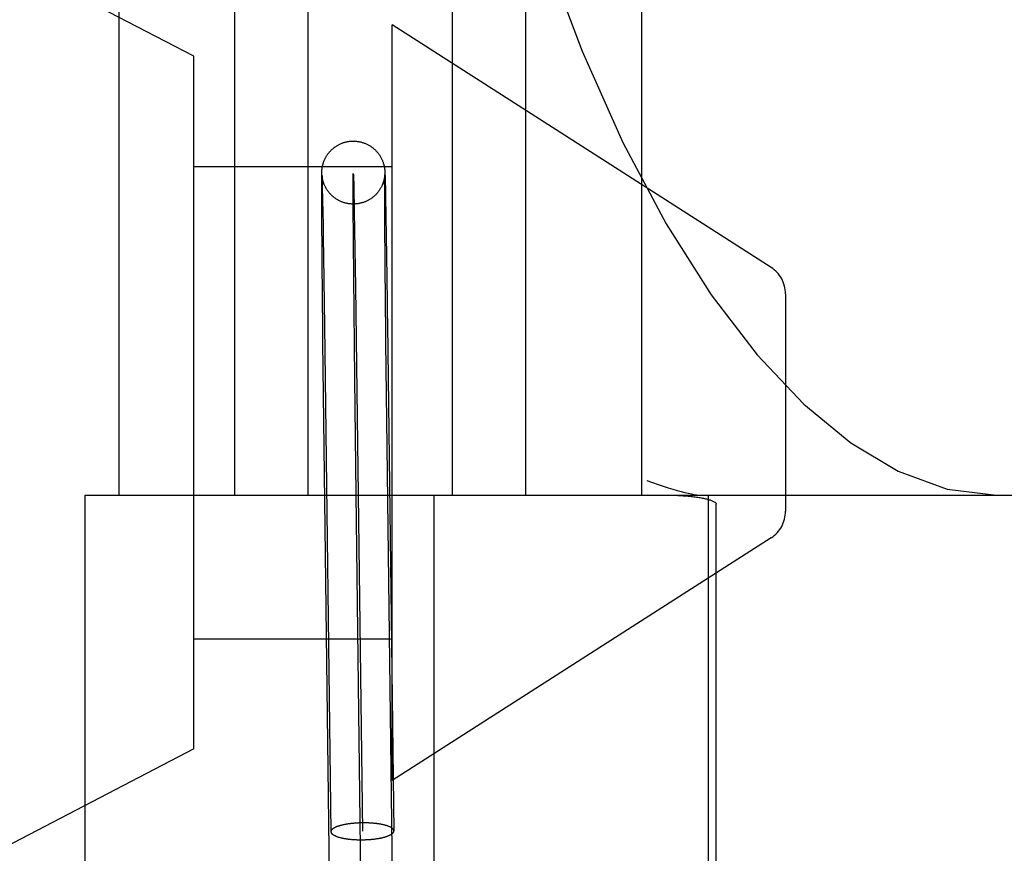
# Model space of a CAD drawing. Header units: inches. Extents: x 0 to 204, y 0 to 132.
# Tile 100 of 113: x 113.529 to 113.842, y 49.363 to 49.628. Entities that reach past the tile are written whole.
import ezdxf

# ---------------------------------------------------------------- set-up
doc = ezdxf.new("R2010")
doc.units = ezdxf.units.IN
doc.header["$LTSCALE"] = 11.243375
doc.header["$MEASUREMENT"] = 0
doc.linetypes.add('HIDDEN', pattern=[0.2, 0.1, -0.1])
doc.layers.add('DEFAULT_2', color=8, linetype='HIDDEN')

msp = doc.modelspace()

# ---------------------------------------------------------------- linework, layer by layer
at = {"layer": 'DEFAULT_2', "color": 8, "linetype": 'HIDDEN'}
for p, q in [((113.5839982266, 49.6164644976), (113.4589982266, 49.6814644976)), ((113.5601847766, 49.6333376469), (113.5601847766, 49.4770876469)), ((113.5969500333, 49.6333376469), (113.5969500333, 49.4770876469)), ((113.6202432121, 49.6333376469), (113.6202432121, 49.4770876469)), ((113.6661263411, 49.6333376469), (113.6661263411, 49.4770876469)), ((113.6894195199, 49.6333376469), (113.6894195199, 49.4770876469)), ((113.7261847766, 49.6333376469), (113.7261847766, 49.4770876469)), ((113.6469982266, 49.3864644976), (113.6469982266, 49.6264644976)), ((113.7673887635, 49.5494145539), (113.6469982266, 49.6264644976)), ((113.5839982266, 49.3964644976), (113.5839982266, 49.6164644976)), ((113.5839982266, 49.5814644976), (113.6469982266, 49.5814644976)), ((113.6246815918, 49.5799972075), (113.6246874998, 49.5800931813)), ((113.6246874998, 49.5800931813), (113.6246942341, 49.5801900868)), ((113.6446206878, 49.5806425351), (113.6446312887, 49.58054847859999)), ((113.6446312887, 49.58054847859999), (113.6446406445, 49.5804587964)), ((113.6446406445, 49.5804587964), (113.6446491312, 49.5803708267)), ((113.6446491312, 49.5803708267), (113.6446568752, 49.580283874)), ((113.6446568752, 49.580283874), (113.6446638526, 49.5801989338)), ((113.6446638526, 49.5801989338), (113.644670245, 49.5801145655)), ((113.644670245, 49.5801145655), (113.6446762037, 49.5800292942)), ((113.6446762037, 49.5800292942), (113.6446818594, 49.5799415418)), ((113.6246372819, 49.5771976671), (113.6246418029, 49.5781862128)), ((113.6246376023, 49.5745323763), (113.6246372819, 49.5771976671)), ((113.6246418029, 49.5781862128), (113.6246474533, 49.5787876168)), ((113.6246474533, 49.5787876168), (113.6246522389, 49.5791124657)), ((113.6246522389, 49.5791124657), (113.6246560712, 49.5793070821)), ((113.6246560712, 49.5793070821), (113.6246602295, 49.5794751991)), ((113.6246602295, 49.5794751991), (113.6246648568, 49.579625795)), ((113.6246648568, 49.579625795), (113.6246682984, 49.57971997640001)), ((113.6246682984, 49.57971997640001), (113.6246721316, 49.5798116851)), ((113.6246721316, 49.5798116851), (113.6246765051, 49.5799034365)), ((113.6246765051, 49.5799034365), (113.6246815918, 49.5799972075)), ((113.6247214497, 49.5786847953), (113.6247207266, 49.57869557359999)), ((113.6247208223, 49.5786914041), (113.6247233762, 49.5786388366)), ((113.6247235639, 49.57865520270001), (113.6247223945, 49.57867127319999)), ((113.6247233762, 49.5786388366), (113.6247275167, 49.57854411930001)), ((113.6247275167, 49.57854411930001), (113.6247359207, 49.5783265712)), ((113.6247358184, 49.5785108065), (113.6247306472, 49.5785677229)), ((113.624742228, 49.5784456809), (113.6247358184, 49.5785108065)), ((113.6247359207, 49.5783265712), (113.6247484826, 49.5779542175)), ((113.6247500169, 49.5783725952), (113.624742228, 49.5784456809)), ((113.6247484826, 49.5779542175), (113.6247717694, 49.5771534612)), ((113.6247589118, 49.578295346), (113.6247500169, 49.5783725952)), ((113.6247687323, 49.5782160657), (113.6247589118, 49.578295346)), ((113.6247717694, 49.5771534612), (113.6248269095, 49.5748680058)), ((113.6446192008, 49.5784810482), (113.6446108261, 49.5784015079)), ((113.6446266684, 49.5785582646), (113.6446192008, 49.5784810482)), ((113.644633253, 49.5786328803), (113.6446266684, 49.5785582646)), ((113.6446389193, 49.5787037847), (113.644633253, 49.5786328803)), ((113.6446366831, 49.5769144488), (113.6446414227, 49.5780617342)), ((113.6446380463, 49.5743497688), (113.6446366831, 49.5769144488)), ((113.6446436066, 49.5787690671), (113.6446389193, 49.5787037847)), ((113.6446414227, 49.5780617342), (113.6446453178, 49.578489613)), ((113.6446473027, 49.5788267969), (113.6446436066, 49.5787690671)), ((113.6446453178, 49.578489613), (113.644648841, 49.5787429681)), ((113.6446500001, 49.5788743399), (113.6446473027, 49.5788267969)), ((113.644648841, 49.5787429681), (113.6446509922, 49.5788562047)), ((113.6446509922, 49.5788562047), (113.6446520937, 49.5789035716)), ((113.6446517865, 49.5789099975), (113.6446509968, 49.5788936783)), ((113.6446528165, 49.5789333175), (113.6446523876, 49.5789232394)), ((113.6446525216, 49.5789199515), (113.6446528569, 49.5789318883)), ((113.6446532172, 49.578943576), (113.6446530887, 49.578940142)), ((113.6446818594, 49.5799415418), (113.6446872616, 49.5798507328)), ((113.6446872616, 49.5798507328), (113.6446949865, 49.5797076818)), ((113.6446949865, 49.5797076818), (113.6447025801, 49.5795506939)), ((113.6447025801, 49.5795506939), (113.6447133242, 49.5792997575)), ((113.6447133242, 49.5792997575), (113.6447257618, 49.578968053)), ((113.6447257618, 49.578968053), (113.6447454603, 49.5783608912)), ((113.6447454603, 49.5783608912), (113.6447793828, 49.5771234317)), ((113.6447793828, 49.5771234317), (113.6448512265, 49.5739430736)), ((113.6246780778, 49.5658976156), (113.6246376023, 49.5745323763)), ((113.6248269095, 49.5748680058), (113.6249814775, 49.56683336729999)), ((113.6446871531, 49.56456605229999), (113.6446380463, 49.5743497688)), ((113.6448512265, 49.5739430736), (113.645040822, 49.5635216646)), ((113.6246999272, 49.56263353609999), (113.6246780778, 49.5658976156)), ((113.6249814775, 49.56683336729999), (113.6250457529, 49.563058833)), ((113.6349758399, 49.56724257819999), (113.6353504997, 49.543198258)), ((113.6447056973, 49.561893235), (113.6446871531, 49.56456605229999)), ((113.6247151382, 49.5605260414), (113.6246999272, 49.56263353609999)), ((113.6250457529, 49.563058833), (113.6250910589, 49.5602893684)), ((113.6447214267, 49.559758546), (113.6447056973, 49.561893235)), ((113.645040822, 49.5635216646), (113.6450748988, 49.5614493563)), ((113.6450748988, 49.5614493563), (113.645109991, 49.5592677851)), ((113.6247318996, 49.5583100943), (113.6247151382, 49.5605260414)), ((113.6247439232, 49.55677407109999), (113.6247318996, 49.5583100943)), ((113.6250910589, 49.5602893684), (113.6251144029, 49.55883140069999)), ((113.6251144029, 49.55883140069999), (113.6251502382, 49.5565556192)), ((113.6447327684, 49.558275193), (113.6447214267, 49.559758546)), ((113.6447510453, 49.5559623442), (113.6447327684, 49.558275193)), ((113.645109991, 49.5592677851), (113.6451460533, 49.5569798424)), ((113.6247632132, 49.5543843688), (113.6247439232, 49.55677407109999)), ((113.6251502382, 49.5565556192), (113.6251746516, 49.55498064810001)), ((113.644764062, 49.5543633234), (113.6447510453, 49.5559623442)), ((113.6451460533, 49.5569798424), (113.6451706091, 49.5553970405)), ((113.6451706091, 49.5553970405), (113.6451955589, 49.55376936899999)), ((113.6247768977, 49.5527355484), (113.6247632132, 49.5543843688)), ((113.6247912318, 49.551043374), (113.6247768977, 49.5527355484)), ((113.6251746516, 49.55498064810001), (113.6251994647, 49.55336065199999)), ((113.6251994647, 49.55336065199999), (113.6252246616, 49.5516966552)), ((113.6447777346, 49.5527198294), (113.644764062, 49.5543633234)), ((113.6447920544, 49.5510329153), (113.6447777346, 49.5527198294)), ((113.6451955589, 49.55376936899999), (113.6452208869, 49.5520978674)), ((113.6452208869, 49.5520978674), (113.6452465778, 49.5503835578)), ((113.6252246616, 49.5516966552), (113.6252502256, 49.5499897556)), ((113.6448070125, 49.54930366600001), (113.6447920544, 49.5510329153)), ((113.6248298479, 49.5466303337), (113.6248139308, 49.5484261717)), ((113.6248463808, 49.5447950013), (113.6248298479, 49.5466303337)), ((113.625289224, 49.5473513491), (113.6253156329, 49.54554204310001)), ((113.6351542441, 49.5139817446), (113.6348320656, 49.5464272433)), ((113.644847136, 49.5448027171), (113.6448306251, 49.5466328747)), ((113.6452857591, 49.5477342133), (113.6453122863, 49.5459176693)), ((113.6353504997, 49.543198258), (113.6357965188, 49.5099814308)), ((113.6253966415, 49.5398851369), (113.6254241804, 49.53792719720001)), ((113.6448910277, 49.5400622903), (113.6448730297, 49.5419860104)), ((113.7719982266, 49.54099183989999), (113.7719982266, 49.4719371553)), ((113.6249184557, 49.53708205), (113.6248995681, 49.5390636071)), ((113.6255223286, 49.5308144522), (113.6275687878, 49.3701647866)), ((113.6455197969, 49.5311365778), (113.6475671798, 49.3704183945)), ((113.6253953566, 49.492227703), (113.6250319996, 49.5256198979)), ((113.6453949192, 49.4923807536), (113.645032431, 49.52567959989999)), ((113.6355710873, 49.477343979), (113.6351542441, 49.5139817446)), ((113.6357965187, 49.5099814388), (113.6375679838, 49.3702915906)), ((113.6276298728, 49.3144492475), (113.6253953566, 49.492227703)), ((113.6476282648, 49.3147028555), (113.6453949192, 49.4923807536)), ((113.5495168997, 49.1020876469), (113.5495168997, 49.4770876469)), ((113.5495279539, 49.4770876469), (113.8850785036, 49.4770876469)), ((113.6376290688, 49.3145760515), (113.6355710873, 49.477343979)), ((113.6603303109, 49.1020876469), (113.6603303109, 49.4770876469)), ((113.7473935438, 49.4770581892), (113.7473935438, 49.102117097)), ((113.7499788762, 49.10498585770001), (113.7499788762, 49.4741894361)), ((113.7673887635, 49.4635144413), (113.6469982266, 49.3864644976)), ((113.5839982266, 49.4314644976), (113.6469982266, 49.4314644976)), ((113.5839982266, 49.3964644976), (113.4589982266, 49.3314644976))]:
    msp.add_line(p, q, dxfattribs=at)
for points in [[(113.6460355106, 49.9770876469), (113.6468495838, 49.93241830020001), (113.6492823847, 49.8881326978), (113.6533101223, 49.84457058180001), (113.6588901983, 49.8021054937), (113.6659638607, 49.761086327), (113.6744526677, 49.7218609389), (113.6842617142, 49.68475060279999), (113.6952738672, 49.6500684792), (113.7073530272, 49.6180966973), (113.7203454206, 49.5890801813), (113.7340633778, 49.5632523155), (113.7483460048, 49.540720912), (113.7629358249, 49.52167145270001), (113.777797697, 49.5059610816), (113.7927143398, 49.49367855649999), (113.8078276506, 49.4846696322), (113.8233419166, 49.4790163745), (113.8390148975, 49.4770876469)], [(113.6246942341, 49.5801900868), (113.6247017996, 49.5802872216), (113.6247058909, 49.5803357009), (113.6247101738, 49.5803839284), (113.6247146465, 49.5804318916), (113.6247192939, 49.5804794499), (113.624724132, 49.5805267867), (113.6247291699, 49.58057399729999), (113.624734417, 49.5806211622), (113.6247398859, 49.5806683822), (113.6247455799, 49.5807156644), (113.624751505, 49.58076304), (113.6247576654, 49.5808105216), (113.6247640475, 49.5808579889), (113.6247707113, 49.58090586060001), (113.6247777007, 49.5809543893), (113.624785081, 49.5810039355), (113.6247930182, 49.58105545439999), (113.6248012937, 49.5811073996), (113.6248095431, 49.5811575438), (113.6248182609, 49.58120891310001), (113.6248280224, 49.5812646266), (113.6248384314, 49.5813221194), (113.6248491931, 49.581379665), (113.6248604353, 49.5814379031), (113.6248719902, 49.581495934), (113.6248844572, 49.5815566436), (113.6248986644, 49.5816236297), (113.6249140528, 49.5816937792), (113.6249304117, 49.5817658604), (113.6249473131, 49.5818378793), (113.6249635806, 49.5819050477), (113.62498094, 49.5819745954), (113.6250009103, 49.5820521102), (113.6250236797, 49.58213752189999), (113.6250507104, 49.58223520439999), (113.6250800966, 49.5823372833), (113.6251092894, 49.582434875), (113.6251405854, 49.5825356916), (113.6251760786, 49.58264573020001), (113.6252147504, 49.5827609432), (113.6252557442, 49.582878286), (113.6253003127, 49.5830008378), (113.6253494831, 49.583130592), (113.6254036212, 49.58326752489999), (113.6254643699, 49.5834145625), (113.6255292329, 49.5835646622), (113.625594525, 49.5837093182), (113.6256638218, 49.5838565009), (113.6257416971, 49.5840148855), (113.6258229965, 49.5841730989), (113.6259005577, 49.5843178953), (113.6259824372, 49.5844648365), (113.6260778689, 49.5846291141), (113.626179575, 49.5847966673), (113.6262811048, 49.5849568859), (113.6263863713, 49.5851162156), (113.6264983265, 49.5852787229), (113.6266144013, 49.58544026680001), (113.6267319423, 49.5855972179), (113.6268532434, 49.5857527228), (113.6269808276, 49.5859097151), (113.6271120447, 49.586064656), (113.6272436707, 49.5862138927), (113.627379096, 49.5863613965), (113.6275219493, 49.5865107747), (113.6276692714, 49.58665855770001), (113.6278194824, 49.5868030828), (113.6279713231, 49.5869432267), (113.6281210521, 49.5870758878), (113.6282739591, 49.5872059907), (113.6284362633, 49.5873384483), (113.6286027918, 49.5874686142), (113.6287693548, 49.5875932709), (113.6289382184, 49.5877142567), (113.6291103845, 49.5878322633), (113.6292857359, 49.58794713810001), (113.629464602, 49.58805901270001), (113.6296466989, 49.5881676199), (113.6298327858, 49.58827330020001), (113.6300200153, 49.5883744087), (113.6302037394, 49.58846870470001), (113.6303895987, 49.58855929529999), (113.6305831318, 49.5886486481), (113.6307808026, 49.5887348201), (113.6309812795, 49.5888171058), (113.6311831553, 49.5888949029), (113.6313833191, 49.5889671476), (113.6315852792, 49.5890352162), (113.63179263, 49.589100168), (113.6320023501, 49.5891608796), (113.6322120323, 49.5892166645), (113.6324232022, 49.58926796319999), (113.6326370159, 49.589314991), (113.6328522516, 49.5893574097), (113.6330680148, 49.5893950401), (113.6332844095, 49.5894279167), (113.633500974, 49.5894559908), (113.6337185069, 49.589479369), (113.6339379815, 49.5894980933), (113.6341584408, 49.5895120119), (113.6343791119, 49.5895210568), (113.6345606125, 49.58952484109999)], [(113.6345606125, 49.58952484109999), (113.6346003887, 49.5895252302), (113.6348225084, 49.5895244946), (113.6350451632, 49.58951880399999), (113.6352683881, 49.5895081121), (113.6354913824, 49.5894924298), (113.6357126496, 49.58947190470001), (113.6359343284, 49.58944635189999), (113.6361591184, 49.5894153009), (113.6363837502, 49.5893790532), (113.6366054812, 49.589338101), (113.6368255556, 49.58929230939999), (113.6370441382, 49.5892416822), (113.6372617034, 49.5891861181), (113.6374788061, 49.5891254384), (113.6376953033, 49.5890596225), (113.6379108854, 49.58898871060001), (113.6381265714, 49.5889122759), (113.6383447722, 49.5888292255), (113.6385608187, 49.5887411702), (113.6387686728, 49.58865082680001), (113.6389754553, 49.5885553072), (113.6391881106, 49.58845101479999), (113.6394001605, 49.5883406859), (113.6396078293, 49.588226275), (113.639810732, 49.5881081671), (113.6400057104, 49.58798853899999), (113.6401977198, 49.5878646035), (113.6403917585, 49.58773289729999), (113.6405835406, 49.5875960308), (113.6407687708, 49.58745720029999), (113.6409531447, 49.5873121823), (113.6411412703, 49.5871567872), (113.641330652, 49.58699230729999), (113.641523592, 49.5868158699), (113.6417102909, 49.58663599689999), (113.6418802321, 49.5864638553), (113.642041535, 49.5862924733), (113.6421973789, 49.5861189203), (113.6423503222, 49.5859403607), (113.6425045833, 49.58575128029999), (113.6426566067, 49.5855552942), (113.6428061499, 49.5853522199), (113.6429483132, 49.5851486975), (113.64307418, 49.5849590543), (113.6431984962, 49.5847620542), (113.6433382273, 49.5845277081), (113.6434703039, 49.58429188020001), (113.6435774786, 49.5840887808), (113.6436716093, 49.5839004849), (113.6437566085, 49.5837214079), (113.6438354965, 49.58354649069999), (113.6439125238, 49.5833664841), (113.6439852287, 49.5831870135), (113.6440540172, 49.58300734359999), (113.6441154, 49.5828376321), (113.6441661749, 49.5826895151), (113.6442088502, 49.5825588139), (113.6442428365, 49.5824501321), (113.6442734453, 49.5823483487), (113.6443062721, 49.5822345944), (113.6443368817, 49.5821237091), (113.6443623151, 49.5820275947), (113.6443854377, 49.58193669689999), (113.6444083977, 49.5818427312), (113.6444293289, 49.5817534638), (113.6444469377, 49.5816753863), (113.6444624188, 49.5816042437), (113.644475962, 49.58153989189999), (113.6444889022, 49.5814763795), (113.6445029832, 49.581404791), (113.6445164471, 49.5813336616), (113.6445281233, 49.5812696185), (113.6445386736, 49.5812096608), (113.6445482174, 49.5811535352), (113.6445570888, 49.5810995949), (113.644565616, 49.5810459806), (113.6445737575, 49.580993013), (113.6445816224, 49.5809400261), (113.6445890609, 49.5808880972), (113.6445958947, 49.5808386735), (113.6446023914, 49.580790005), (113.6446087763, 49.5807404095), (113.6446148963, 49.58069105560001), (113.6446206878, 49.5806425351)], [(113.624720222, 49.5787034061), (113.6247199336, 49.5787080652), (113.6247199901, 49.5787069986)], [(113.6247306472, 49.5785677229), (113.624726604, 49.5786159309), (113.624724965, 49.57863670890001)], [(113.6347960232, 49.5695262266), (113.6346792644, 49.56952553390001), (113.6344582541, 49.5695279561), (113.6342369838, 49.56953527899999), (113.6340156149, 49.5695475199), (113.6337947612, 49.5695646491), (113.6335732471, 49.5695867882), (113.6333492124, 49.5696142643), (113.6331253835, 49.5696468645), (113.6329046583, 49.5696841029), (113.6326845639, 49.5697263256), (113.6324632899, 49.56977396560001), (113.6322418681, 49.5698269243), (113.6320197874, 49.5698854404), (113.6317998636, 49.56994881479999), (113.6315859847, 49.5700157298), (113.6313741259, 49.5700872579), (113.6311607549, 49.5701646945), (113.6309486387, 49.5702471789), (113.6307404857, 49.5703335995), (113.6305327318, 49.5704254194), (113.6303211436, 49.5705248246), (113.6301109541, 49.5706296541), (113.629906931, 49.5707374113), (113.6297055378, 49.5708497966), (113.6295047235, 49.5709680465), (113.6293052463, 49.5710918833), (113.6291059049, 49.57122226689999), (113.6289105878, 49.5713567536), (113.6287244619, 49.5714914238), (113.6285415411, 49.571630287), (113.6283566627, 49.5717775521), (113.628173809, 49.5719304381), (113.6279950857, 49.5720872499), (113.627820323, 49.5722480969), (113.6276518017, 49.5724107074), (113.6274841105, 49.5725803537), (113.6273086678, 49.572766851), (113.6271393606, 49.5729562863), (113.6269906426, 49.5731310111), (113.6268472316, 49.5733075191), (113.6266975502, 49.5735008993), (113.6265498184, 49.5737018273), (113.6264065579, 49.5739072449), (113.6262713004, 49.5741118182), (113.6261515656, 49.5743025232), (113.6260351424, 49.5744976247), (113.6259087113, 49.5747216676), (113.6257893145, 49.5749465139), (113.6256883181, 49.5751482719), (113.6256003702, 49.57533386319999), (113.6255269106, 49.5754969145), (113.6254594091, 49.5756540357), (113.6253894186, 49.5758253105), (113.625323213, 49.5759962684), (113.6252632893, 49.5761596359), (113.6252099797, 49.5763129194), (113.6251643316, 49.5764510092), (113.6251254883, 49.5765741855), (113.6250945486, 49.5766765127), (113.6250668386, 49.5767717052), (113.6250377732, 49.5768755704), (113.6250106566, 49.5769766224), (113.6249875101, 49.5770664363), (113.6249664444, 49.57715136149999), (113.6249460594, 49.5772367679), (113.6249275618, 49.5773173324), (113.6249119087, 49.5773880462), (113.6248979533, 49.5774532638), (113.6248851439, 49.5775151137), (113.6248730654, 49.57757535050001), (113.6248609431, 49.5776378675), (113.6248496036, 49.5776984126), (113.6248397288, 49.5777529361), (113.624830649, 49.5778046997), (113.6248219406, 49.5778559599), (113.6248137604, 49.5779056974), (113.6248061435, 49.577953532), (113.6247990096, 49.5779998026), (113.6247923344, 49.57804451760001), (113.6247860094, 49.5780882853), (113.6247799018, 49.5781319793), (113.6247741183, 49.5781747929), (113.6247687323, 49.5782160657)], [(113.6348320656, 49.5464272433), (113.6346588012, 49.5692172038), (113.6346359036, 49.57605305), (113.6346580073, 49.5792531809), (113.6347234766, 49.5788454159), (113.6348298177, 49.57484528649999), (113.6349758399, 49.56724257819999)], [(113.6446108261, 49.5784015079), (113.6446014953, 49.5783196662), (113.6445964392, 49.5782777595), (113.6445911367, 49.57823539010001), (113.6445856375, 49.5781929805), (113.6445798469, 49.5781498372), (113.6445736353, 49.5781051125), (113.644567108, 49.5780596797), (113.6445603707, 49.57801430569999), (113.6445533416, 49.5779684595), (113.6445460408, 49.5779223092), (113.6445382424, 49.5778745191), (113.6445295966, 49.57782319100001), (113.6445203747, 49.5777701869), (113.6445108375, 49.5777170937), (113.6445007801, 49.5776628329), (113.6444901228, 49.5776071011), (113.6444786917, 49.5775491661), (113.6444661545, 49.57748762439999), (113.6444528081, 49.5774242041), (113.6444392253, 49.5773616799), (113.6444243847, 49.5772954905), (113.6444068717, 49.5772199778), (113.6443879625, 49.5771413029), (113.6443692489, 49.5770660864), (113.6443489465, 49.5769871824), (113.6443249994, 49.5768973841), (113.6442990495, 49.5768036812), (113.6442731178, 49.576713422), (113.6442447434, 49.5766181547), (113.6442110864, 49.5765094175), (113.6441741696, 49.5763949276), (113.6441361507, 49.5762816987), (113.6440947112, 49.5761631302), (113.6440470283, 49.5760323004), (113.6439957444, 49.5758975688), (113.643944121, 49.5757675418), (113.6438889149, 49.57563406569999), (113.6438273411, 49.5754913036), (113.643759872, 49.5753415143), (113.6436855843, 49.5751837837), (113.6436058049, 49.5750219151), (113.6435219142, 49.5748592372), (113.6434338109, 49.5746958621), (113.6433421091, 49.5745331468), (113.6432463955, 49.5743705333), (113.6431467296, 49.5742083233), (113.6430422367, 49.5740453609), (113.6429308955, 49.5738790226), (113.6428157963, 49.5737143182), (113.6427011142, 49.5735569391), (113.6425829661, 49.5734012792), (113.642457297, 49.5732423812), (113.6423275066, 49.5730849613), (113.642196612, 49.5729325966), (113.6420627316, 49.5727829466), (113.64192445, 49.5726345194), (113.6417829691, 49.5724887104), (113.6416399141, 49.5723471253), (113.6414928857, 49.5722073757), (113.6413389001, 49.57206692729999), (113.6411806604, 49.571928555), (113.6410194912, 49.5717934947), (113.6408571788, 49.5716631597), (113.6406981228, 49.5715407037), (113.6405364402, 49.5714213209), (113.6403659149, 49.5713007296), (113.6401906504, 49.5711822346), (113.6400126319, 49.571067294), (113.6398325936, 49.57095637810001), (113.6396532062, 49.57085098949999), (113.6394709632, 49.5707489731), (113.639281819, 49.5706482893), (113.639089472, 49.57055114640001), (113.6388972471, 49.5704591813), (113.638702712, 49.5703711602), (113.6385035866, 49.5702861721), (113.6383024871, 49.570205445), (113.6381019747, 49.570129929), (113.6379002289, 49.57005884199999), (113.6376962, 49.569991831), (113.637489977, 49.5699289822), (113.6372810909, 49.5698702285), (113.6370701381, 49.5698158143), (113.6368574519, 49.5697658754), (113.6366434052, 49.5697205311), (113.6364285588, 49.5696799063), (113.6362127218, 49.56964396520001), (113.6359959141, 49.5696127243), (113.6357780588, 49.5695861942), (113.6355588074, 49.5695643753), (113.6353389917, 49.5695473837), (113.6351195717, 49.5695352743), (113.634899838, 49.56952798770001), (113.6347960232, 49.5695262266)], [(113.6248139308, 49.5484261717), (113.6247986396, 49.5501813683), (113.6247912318, 49.551043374)], [(113.6252502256, 49.5499897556), (113.6252761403, 49.5482410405), (113.625289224, 49.5473513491)], [(113.6448306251, 49.5466328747), (113.6448147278, 49.5484235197), (113.6448070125, 49.54930366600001)], [(113.6452465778, 49.5503835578), (113.6452726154, 49.548627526), (113.6452857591, 49.5477342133)], [(113.6453122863, 49.5459176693), (113.6453391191, 49.5440622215), (113.6453526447, 49.5431202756)], [(113.6248723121, 49.5419704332), (113.624854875, 49.5438628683), (113.6248463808, 49.5447950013)], [(113.6253156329, 49.54554204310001), (113.6253423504, 49.543693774), (113.6253558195, 49.5427553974)], [(113.6253558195, 49.5427553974), (113.6253829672, 49.540850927), (113.6253966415, 49.5398851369)], [(113.6448730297, 49.5419860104), (113.6448556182, 49.5438732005), (113.644847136, 49.5448027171)], [(113.6453526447, 49.5431202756), (113.6453799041, 49.5412086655), (113.6453936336, 49.5402393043)], [(113.6248995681, 49.5390636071), (113.6248812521, 49.54101043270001), (113.6248723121, 49.5419704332)], [(113.6449190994, 49.5371109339), (113.6449002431, 49.5390871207), (113.6448910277, 49.5400622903)], [(113.6453936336, 49.5402393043), (113.645421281, 49.5382742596), (113.6454351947, 49.5372788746)], [(113.6249478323, 49.53404736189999), (113.62492811, 49.5360786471), (113.6249184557, 49.53708205)], [(113.6254241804, 49.53792719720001), (113.6254519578, 49.5359351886), (113.6254659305, 49.5349267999), (113.6254799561, 49.5339103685)], [(113.644948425, 49.53408440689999), (113.6449287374, 49.5361102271), (113.6449190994, 49.5371109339)], [(113.6454351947, 49.5372788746), (113.645463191, 49.535263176), (113.6454772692, 49.5342431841)], [(113.6249784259, 49.5309416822), (113.6249578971, 49.533019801), (113.6249478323, 49.53404736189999)], [(113.6254799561, 49.5339103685), (113.6255081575, 49.5318540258), (113.6255223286, 49.5308144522)], [(113.6449789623, 49.53098707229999), (113.6449584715, 49.533059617), (113.644948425, 49.53408440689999)], [(113.6454772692, 49.5342431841), (113.6455055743, 49.5321797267), (113.6455197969, 49.5311365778)], [(113.6250319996, 49.5256198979), (113.624999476, 49.52883398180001), (113.6249888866, 49.5298914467), (113.6249784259, 49.5309416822)], [(113.645032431, 49.52567959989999), (113.6449999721, 49.528885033), (113.6449894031, 49.5299396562), (113.6449789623, 49.53098707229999)], [(113.7278907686, 49.4817116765), (113.7297396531, 49.48106475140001), (113.7314951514, 49.48046755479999), (113.7331573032, 49.4799197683), (113.7347251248, 49.4794213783), (113.7361977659, 49.4789722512), (113.7375748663, 49.47857205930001), (113.7388559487, 49.478220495), (113.740040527, 49.47791717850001), (113.7411282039, 49.4776617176), (113.7421182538, 49.4774537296), (113.7430101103, 49.4772927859), (113.7438029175, 49.4771784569), (113.7444956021, 49.47711026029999), (113.7450882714, 49.4770876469)], [(113.7339763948, 49.4770876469), (113.7346529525, 49.4770846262), (113.7353128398, 49.4770767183), (113.7359559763, 49.4770637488), (113.7365826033, 49.4770462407), (113.7371928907, 49.477024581), (113.7377869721, 49.4769990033), (113.738365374, 49.4769697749), (113.7389270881, 49.4769371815), (113.739470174, 49.4769016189), (113.7399979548, 49.4768630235), (113.7405137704, 49.4768213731), (113.7410156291, 49.4767769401), (113.7415024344, 49.47672996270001), (113.7419748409, 49.4766805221), (113.7424330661, 49.4766287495), (113.7428773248, 49.4765747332), (113.7433078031, 49.4765185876), (113.7437248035, 49.4764603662), (113.7441286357, 49.4764001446), (113.744519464, 49.4763379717), (113.7448975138, 49.47627390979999), (113.7452629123, 49.4762079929), (113.7456158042, 49.4761402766), (113.7459563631, 49.4760707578), (113.7462847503, 49.47599946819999), (113.7466011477, 49.4759263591), (113.7469056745, 49.4758514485), (113.7471986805, 49.47577456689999), (113.7474805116, 49.475695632), (113.7477512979, 49.4756144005), (113.7480112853, 49.4755307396), (113.748260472, 49.4754442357), (113.7484988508, 49.4753547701), (113.748726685, 49.4752613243), (113.7489446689, 49.4751633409), (113.7491515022, 49.4750593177), (113.7493474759, 49.4749485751), (113.7495285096, 49.4748280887), (113.7496956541, 49.4746960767), (113.7498338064, 49.47454813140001), (113.7499263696, 49.474378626), (113.7499788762, 49.4741894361)], [(113.6375679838, 49.37297046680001), (113.6373435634, 49.37296715), (113.637119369, 49.3729624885), (113.636895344, 49.3729564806), (113.6366716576, 49.37294913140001), (113.6364484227, 49.37294044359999), (113.6362257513, 49.3729304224), (113.636003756, 49.37291907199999), (113.6357825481, 49.3729063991), (113.6355622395, 49.3728924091), (113.6353429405, 49.37287711), (113.6351247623, 49.3728605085), (113.6349078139, 49.3728426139), (113.6346922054, 49.3728234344), (113.6344780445, 49.3728029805), (113.63426544, 49.37278126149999), (113.6340544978, 49.3727582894), (113.6338453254, 49.37273407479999), (113.6336380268, 49.3727086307), (113.6334327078, 49.3726819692), (113.6332294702, 49.3726541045), (113.633028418, 49.37262504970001), (113.6328296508, 49.3725948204), (113.6326332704, 49.3725634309), (113.6324393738, 49.3725308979), (113.6322480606, 49.372497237), (113.6320594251, 49.3724624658), (113.6318735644, 49.3724266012), (113.6316905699, 49.3723896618), (113.631510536, 49.37235166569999), (113.6313335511, 49.3723126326), (113.6311597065, 49.3722725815), (113.6309890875, 49.3722315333), (113.6308217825, 49.3721895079), (113.630657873, 49.3721465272), (113.6304974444, 49.3721026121), (113.6303405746, 49.3720577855), (113.6301873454, 49.3720120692), (113.6300378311, 49.3719654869), (113.62989211, 49.3719180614), (113.6297502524, 49.3718698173), (113.6296123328, 49.3718207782), (113.6294784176, 49.3717709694), (113.6293485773, 49.3717204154), (113.6292228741, 49.37166914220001), (113.6291013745, 49.3716171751), (113.6289841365, 49.3715645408), (113.6288712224, 49.37151126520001), (113.6287626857, 49.3714573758), (113.6286585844, 49.3714028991), (113.6285589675, 49.37134786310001), (113.6284638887, 49.371292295), (113.6283733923, 49.3712362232), (113.6282875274, 49.3711796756), (113.6282063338, 49.371122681), (113.6281298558, 49.3710652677), (113.6280581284, 49.371007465), (113.6279911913, 49.3709493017), (113.6279290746, 49.3708908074), (113.6278718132, 49.3708320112), (113.6278194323, 49.370772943), (113.6277719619, 49.3707136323), (113.6277294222, 49.3706541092), (113.6276918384, 49.37059440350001), (113.6276592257, 49.3705345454), (113.6276316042, 49.3704745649), (113.6276089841, 49.37041449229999), (113.6275913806, 49.3703543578), (113.6275787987, 49.3702941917), (113.6275712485, 49.3702340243), (113.6275687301, 49.3701738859), (113.6275687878, 49.37016478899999)], [(113.6475671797, 49.3704183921), (113.6475647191, 49.3704693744), (113.6475571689, 49.3705293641), (113.647544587, 49.37058923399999), (113.6475269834, 49.3706489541), (113.6475043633, 49.3707084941), (113.6474767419, 49.3707678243), (113.6474441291, 49.3708269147), (113.6474065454, 49.3708857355), (113.6473640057, 49.3709442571), (113.6473165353, 49.3710024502), (113.6472641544, 49.3710602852), (113.647206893, 49.3711177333), (113.6471447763, 49.3711747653), (113.6470778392, 49.37123135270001), (113.6470061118, 49.3712874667), (113.6469296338, 49.3713430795), (113.6468484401, 49.3713981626), (113.6467625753, 49.3714526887), (113.6466720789, 49.37150663), (113.6465770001, 49.3715599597), (113.6464773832, 49.3716126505), (113.6463732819, 49.3716646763), (113.6462647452, 49.3717160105), (113.6461518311, 49.3717666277), (113.6460345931, 49.37181650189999), (113.6459130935, 49.3718656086), (113.6457873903, 49.3719139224), (113.64565755, 49.3719614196), (113.6455236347, 49.37200807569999), (113.6453857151, 49.3720538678), (113.6452438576, 49.3720987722), (113.6450981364, 49.372142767), (113.6449486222, 49.3721858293), (113.644795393, 49.3722279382), (113.6446385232, 49.3722690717), (113.6444780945, 49.3723092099), (113.6443141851, 49.3723483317), (113.64414688, 49.3723864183), (113.643976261, 49.3724234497), (113.6438024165, 49.372459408), (113.6436254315, 49.3724942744), (113.6434453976, 49.372528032), (113.6432624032, 49.3725606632), (113.6430765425, 49.3725921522), (113.642887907, 49.3726224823), (113.6426965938, 49.3726516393), (113.6425026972, 49.37267960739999), (113.6423063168, 49.3727063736), (113.6421075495, 49.3727319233), (113.6419064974, 49.37275624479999), (113.6417032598, 49.37277932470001), (113.6414979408, 49.3728011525), (113.6412906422, 49.3728217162), (113.6410814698, 49.3728410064), (113.6408705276, 49.3728590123), (113.6406579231, 49.372875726), (113.6404437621, 49.372891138), (113.6402281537, 49.37290524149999), (113.6400112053, 49.3729180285), (113.6397930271, 49.3729294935), (113.6395737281, 49.3729396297), (113.6393534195, 49.37294843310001), (113.6391322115, 49.3729558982), (113.6389102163, 49.3729620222), (113.6386875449, 49.3729668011), (113.63846431, 49.3729702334), (113.6382406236, 49.3729723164), (113.6380165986, 49.3729730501), (113.6377924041, 49.3729724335), (113.6375679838, 49.37297046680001)], [(113.6275687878, 49.37016478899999), (113.6275712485, 49.3701138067), (113.6275787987, 49.3700538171), (113.6275913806, 49.3699939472), (113.6276089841, 49.3699342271), (113.6276316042, 49.369874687), (113.6276592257, 49.3698153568), (113.6276918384, 49.3697562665), (113.6277294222, 49.3696974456), (113.6277719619, 49.36963892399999), (113.6278194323, 49.3695807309), (113.6278718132, 49.3695228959), (113.6279290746, 49.3694654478), (113.6279911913, 49.3694084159), (113.6280581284, 49.3693518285), (113.6281298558, 49.3692957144), (113.6282063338, 49.3692401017), (113.6282875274, 49.3691850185), (113.6283733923, 49.3691304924), (113.6284638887, 49.3690765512), (113.6285589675, 49.36902322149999), (113.6286585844, 49.3689705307), (113.6287626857, 49.36891850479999), (113.6288712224, 49.3688671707), (113.6289841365, 49.3688165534), (113.6291013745, 49.3687666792), (113.6292228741, 49.3687175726), (113.6293485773, 49.3686692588), (113.6294784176, 49.36862176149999), (113.6296123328, 49.3685751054), (113.6297502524, 49.3685293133), (113.62989211, 49.3684844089), (113.6300378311, 49.3684404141), (113.6301873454, 49.36839735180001), (113.6303405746, 49.3683552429), (113.6304974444, 49.3683141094), (113.630657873, 49.3682739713), (113.6308217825, 49.3682348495), (113.6309890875, 49.3681967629), (113.6311597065, 49.36815973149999), (113.6313335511, 49.3681237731), (113.631510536, 49.3680889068), (113.6316905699, 49.3680551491), (113.6318735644, 49.368022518), (113.6320594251, 49.367991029), (113.6322480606, 49.3679606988), (113.6324393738, 49.3679315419), (113.6326332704, 49.3679035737), (113.6328296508, 49.36787680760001), (113.633028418, 49.3678512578), (113.6332294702, 49.3678269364), (113.6334327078, 49.3678038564), (113.6336380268, 49.3677820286), (113.6338453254, 49.3677614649), (113.6340544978, 49.36774217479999), (113.63426544, 49.3677241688), (113.6344780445, 49.36770745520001), (113.6346922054, 49.36769204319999), (113.6349078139, 49.3676779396), (113.6351247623, 49.3676651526), (113.6353429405, 49.3676536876), (113.6355622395, 49.3676435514), (113.6357825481, 49.367634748), (113.636003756, 49.367627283), (113.6362257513, 49.367621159), (113.6364484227, 49.3676163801), (113.6366716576, 49.3676129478), (113.636895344, 49.3676108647), (113.637119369, 49.36761013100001), (113.6373435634, 49.36761074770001), (113.6375679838, 49.3676127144)], [(113.6375679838, 49.3676127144), (113.6377924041, 49.3676160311), (113.6380165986, 49.3676206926), (113.6382406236, 49.3676267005), (113.63846431, 49.3676340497), (113.6386875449, 49.3676427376), (113.6389102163, 49.3676527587), (113.6391322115, 49.3676641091), (113.6393534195, 49.367676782), (113.6395737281, 49.367690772), (113.6397930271, 49.3677060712), (113.6400112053, 49.3677226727), (113.6402281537, 49.3677405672), (113.6404437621, 49.3677597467), (113.6406579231, 49.3677802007), (113.6408705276, 49.3678019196), (113.6410814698, 49.3678248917), (113.6412906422, 49.3678491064), (113.6414979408, 49.3678745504), (113.6417032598, 49.367901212), (113.6419064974, 49.3679290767), (113.6421075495, 49.3679581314), (113.6423063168, 49.3679883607), (113.6425026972, 49.36801975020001), (113.6426965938, 49.36805228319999), (113.642887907, 49.3680859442), (113.6430765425, 49.36812071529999), (113.6432624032, 49.36815658), (113.6434453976, 49.3681935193), (113.6436254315, 49.3682315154), (113.6438024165, 49.36827054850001), (113.643976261, 49.3683105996), (113.64414688, 49.3683516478), (113.6443141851, 49.3683936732), (113.6444780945, 49.36843665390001), (113.6446385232, 49.368480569), (113.644795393, 49.3685253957), (113.6449486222, 49.368571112), (113.6450981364, 49.3686176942), (113.6452438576, 49.3686651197), (113.6453857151, 49.3687133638), (113.6455236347, 49.3687624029), (113.64565755, 49.36881221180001), (113.6457873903, 49.3688627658), (113.6459130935, 49.368914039), (113.6460345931, 49.3689660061), (113.6461518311, 49.3690186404), (113.6462647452, 49.3690719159), (113.6463732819, 49.36912580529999), (113.6464773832, 49.36918028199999), (113.6465770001, 49.369235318), (113.6466720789, 49.3692908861), (113.6467625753, 49.3693469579), (113.6468484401, 49.3694035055), (113.6469296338, 49.36946050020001), (113.6470061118, 49.3695179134), (113.6470778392, 49.36957571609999), (113.6471447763, 49.3696338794), (113.647206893, 49.3696923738), (113.6472641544, 49.36975117), (113.6473165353, 49.3698102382), (113.6473640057, 49.3698695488), (113.6474065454, 49.3699290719), (113.6474441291, 49.3699887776), (113.6474767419, 49.37004863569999), (113.6475043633, 49.3701086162), (113.6475269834, 49.3701686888), (113.647544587, 49.3702288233), (113.6475571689, 49.3702889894), (113.6475647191, 49.3703491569), (113.6475672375, 49.3704092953), (113.6475671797, 49.3704183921)]]:
    msp.add_lwpolyline(points, dxfattribs=at)
for centre, start, end in [((113.7619982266, 49.54099183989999), 0, 57.38075692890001), ((113.7619982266, 49.4719371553), 302.6192430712, 360)]:
    msp.add_arc(centre, 0.01, start, end, dxfattribs=at)

doc.saveas('drawing.dxf')
